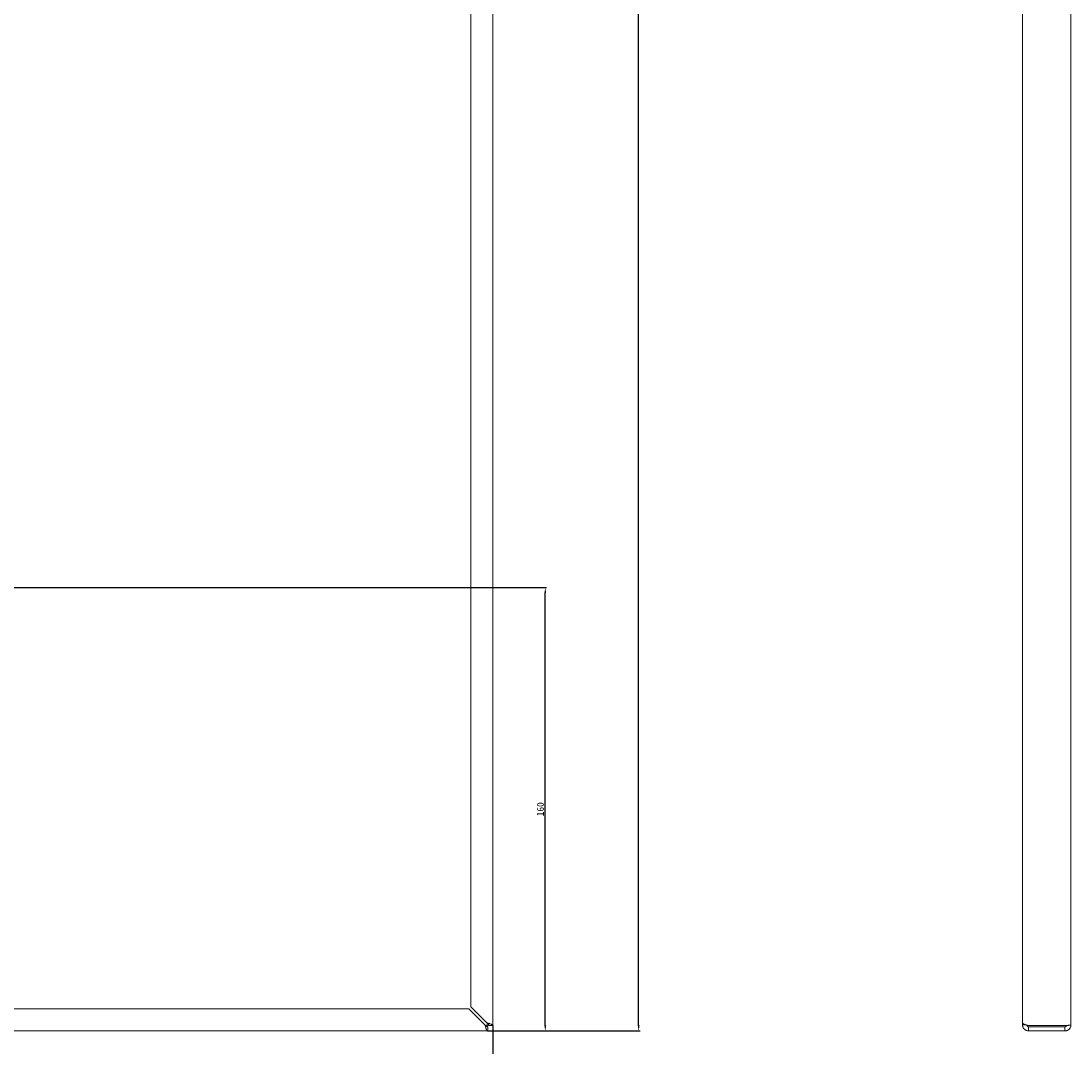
# Model space of a CAD drawing. Header units: millimetres. Extents: x 7284 to 21933, y -3393 to -31.
# Tile 35 of 57: x 12936 to 13315, y -2712 to -2342. Entities that reach past the tile are written whole.
import ezdxf

# ---------------------------------------------------------------- set-up
doc = ezdxf.new("R2010")
doc.units = ezdxf.units.MM
doc.header["$PDSIZE"] = -1
doc.layers.add('60', color=7, linetype='Continuous')
doc.layers.add('dim', color=84, linetype='Continuous', lineweight=9)
doc.styles.get("Standard").update_dxf_attribs({"font": 'SimSun.ttf'})
doc.dimstyles.new('ISO-25', dxfattribs={"dimtxt": 2.5, "dimasz": 2.5, "dimexe": 1.25, "dimexo": 0.625, "dimtad": 1, "dimtxsty": 'Standard', "dimcen": 2.5, "dimadec": 0, "dimazin": 0, "dimtfac": 1, "dimtmove": 0, "dimatfit": 3, "dimfxl": 0, "dimarcsym": 0})

# ---------------------------------------------------------------- blocks, each defined once
blk = doc.blocks.new('*D73')
at = {"layer": 'Defpoints', "color": 0}
for p in [(13104.36, -1726.12), (13158.86, -1726.12), (13104.35, -2706.42)]:
    blk.add_point(p, dxfattribs=at)
at = {"layer": 'dim', "color": 0, "linetype": 'Continuous', "lineweight": -2}
for p, q in [((13104.36, -1726.12), (13159.36, -1726.12)), ((13158.86, -2704.42), (13158.86, -1728.12)), ((13104.35, -2706.42), (13159.36, -2706.42))]:
    blk.add_line(p, q, dxfattribs=at)
at = {"layer": 'dim', "color": 0}
for points in [[(13158.53, -1728.12), (13159.19, -1728.12), (13158.86, -1726.12)], [(13158.53, -2704.42), (13159.19, -2704.42), (13158.86, -2706.42)]]:
    blk.add_solid(points, dxfattribs=at)
at = {"layer": 'dim', "color": 0, "insert": (13156.9, -2216.27), "char_height": 2.5, "attachment_point": 5, "rotation": 90}
blk.add_mtext('980,3', dxfattribs=at)
blk = doc.blocks.new('*D74')
at = {"layer": 'Defpoints', "color": 0}
for p in [(12556.86, -2704.51), (13106.26, -2704.51), (13106.26, -2747.6)]:
    blk.add_point(p, dxfattribs=at)
at = {"layer": 'dim', "color": 0, "linetype": 'Continuous', "lineweight": -2}
for p, q in [((12556.86, -2704.51), (12556.86, -2748.1)), ((13106.26, -2704.51), (13106.26, -2748.1)), ((12558.86, -2747.6), (13104.26, -2747.6))]:
    blk.add_line(p, q, dxfattribs=at)
at = {"layer": 'dim', "color": 0}
for points in [[(12558.86, -2747.27), (12558.86, -2747.93), (12556.86, -2747.6)], [(13104.26, -2747.27), (13104.26, -2747.93), (13106.26, -2747.6)]]:
    blk.add_solid(points, dxfattribs=at)
at = {"layer": 'dim', "color": 0, "insert": (12831.56, -2745.64), "char_height": 2.5, "attachment_point": 5}
blk.add_mtext('549,4', dxfattribs=at)
blk = doc.blocks.new('*D75')
at = {"layer": 'Defpoints', "color": 0}
for p in [(12869.76, -2601.42), (13106.26, -2704.51), (12869.76, -2726.07)]:
    blk.add_point(p, dxfattribs=at)
at = {"layer": 'dim', "color": 0, "linetype": 'Continuous', "lineweight": -2}
for p, q in [((12869.76, -2601.42), (12869.76, -2726.57)), ((13106.26, -2704.51), (13106.26, -2726.57)), ((13104.26, -2726.07), (12871.76, -2726.07))]:
    blk.add_line(p, q, dxfattribs=at)
at = {"layer": 'dim', "color": 0}
for points in [[(12871.76, -2725.74), (12871.76, -2726.4), (12869.76, -2726.07)], [(13104.26, -2725.74), (13104.26, -2726.4), (13106.26, -2726.07)]]:
    blk.add_solid(points, dxfattribs=at)
at = {"layer": 'dim', "color": 0, "insert": (12988.01, -2724.11), "char_height": 2.5, "attachment_point": 5}
blk.add_mtext('236,5', dxfattribs=at)
blk = doc.blocks.new('*D76')
at = {"layer": 'Defpoints', "color": 0}
for p in [(12927.26, -2546.42), (13125.15, -2546.42), (13104.35, -2706.42)]:
    blk.add_point(p, dxfattribs=at)
at = {"layer": 'dim', "color": 0, "linetype": 'Continuous', "lineweight": -2}
for p, q in [((12927.26, -2546.42), (13125.65, -2546.42)), ((13125.15, -2704.42), (13125.15, -2548.42)), ((13104.35, -2706.42), (13125.65, -2706.42))]:
    blk.add_line(p, q, dxfattribs=at)
at = {"layer": 'dim', "color": 0}
for points in [[(13124.81, -2548.42), (13125.48, -2548.42), (13125.15, -2546.42)], [(13124.81, -2704.42), (13125.48, -2704.42), (13125.15, -2706.42)]]:
    blk.add_solid(points, dxfattribs=at)
at = {"layer": 'dim', "color": 0, "insert": (13123.4, -2626.42), "char_height": 2.5, "attachment_point": 5, "rotation": 90}
blk.add_mtext('160', dxfattribs=at)

msp = doc.modelspace()

# ---------------------------------------------------------------- linework, layer by layer
at = {"layer": '60', "color": 7, "linetype": 'Continuous', "lineweight": 18}
for p, q in [((13106.263, -1728.023), (13106.263, -2704.508)), ((13314.924, -1728.315), (13314.924, -2704.215)), ((13297.424, -1729.023), (13297.424, -2703.508)), ((13098.263, -1734.823), (13098.263, -2697.708)), ((13097.556, -2698.415), (12565.571, -2698.415)), ((13097.556, -2698.415), (13103.356, -2704.215)), ((13104.063, -2703.508), (13098.263, -2697.708)), ((13104.356, -2704.915), (13104.356, -2706.415)), ((13104.763, -2704.508), (13106.263, -2704.508)), ((13297.424, -2703.508), (13297.424, -2704.215)), ((13297.424, -2704.215), (13298.649, -2704.215)), ((13299.624, -2704.508), (13312.724, -2704.508)), ((13312.724, -2704.915), (13299.624, -2704.915)), ((13299.624, -2704.915), (13299.624, -2706.415)), ((13312.724, -2704.915), (13312.724, -2706.415)), ((13104.356, -2706.415), (12558.771, -2706.415)), ((13312.724, -2706.415), (13299.624, -2706.415))]:
    msp.add_line(p, q, dxfattribs=at)
at = {"layer": '60', "color": 7, "linetype": 'Continuous', "lineweight": 13}
for p, q in [((13106.263, -2704.506), (13106.263, -1728.025)), ((13314.924, -2704.216), (13314.924, -1728.315)), ((12558.773, -2706.415), (13104.354, -2706.415))]:
    msp.add_line(p, q, dxfattribs=at)
at = {"layer": '60', "color": 7, "linetype": 'Continuous', "lineweight": 18}
for points, knots in [([(13103.356, -2704.215), (13103.398, -2704.262), (13103.44, -2704.307), (13103.523, -2704.397), (13103.564, -2704.44), (13103.616, -2704.493), (13103.627, -2704.504), (13103.647, -2704.525), (13103.658, -2704.535), (13103.689, -2704.565), (13103.71, -2704.585), (13103.773, -2704.642), (13103.814, -2704.678), (13103.877, -2704.726), (13103.898, -2704.742), (13103.94, -2704.771), (13103.982, -2704.799), (13104.023, -2704.822), (13104.065, -2704.844), (13104.086, -2704.854), (13104.149, -2704.88), (13104.19, -2704.893), (13104.252, -2704.906), (13104.283, -2704.911), (13104.314, -2704.914), (13104.335, -2704.915), (13104.346, -2704.915), (13104.356, -2704.915)], [0, 0, 0, 0, 0.125, 0.125, 0.25, 0.25, 0.28125, 0.28125, 0.3125, 0.3125, 0.375, 0.375, 0.5, 0.5, 0.5625, 0.5625, 0.625, 0.6875, 0.6875, 0.75, 0.75, 0.875, 0.875, 0.9375, 0.96875, 0.96875, 1, 1, 1, 1]), ([(13103.356, -2704.215), (13103.398, -2704.361), (13103.44, -2704.504), (13103.502, -2704.714), (13103.523, -2704.784), (13103.554, -2704.887), (13103.564, -2704.922), (13103.58, -2704.973), (13103.585, -2704.99), (13103.596, -2705.024), (13103.601, -2705.041), (13103.648, -2705.191), (13103.689, -2705.317), (13103.752, -2705.496), (13103.772, -2705.554), (13103.799, -2705.624), (13103.804, -2705.638), (13103.814, -2705.665), (13103.83, -2705.706), (13103.846, -2705.745), (13103.898, -2705.872), (13103.939, -2705.963), (13103.991, -2706.063), (13104.001, -2706.083), (13104.022, -2706.12), (13104.033, -2706.138), (13104.064, -2706.189), (13104.085, -2706.22), (13104.147, -2706.302), (13104.189, -2706.344), (13104.241, -2706.38), (13104.251, -2706.386), (13104.272, -2706.397), (13104.283, -2706.401), (13104.314, -2706.412), (13104.335, -2706.415), (13104.356, -2706.415)], [0, 0, 0, 0, 0.125, 0.125, 0.1875, 0.1875, 0.21875, 0.21875, 0.234375, 0.234375, 0.25, 0.25, 0.375, 0.375, 0.4375, 0.4375, 0.453125, 0.453125, 0.46875, 0.5, 0.5, 0.625, 0.625, 0.65625, 0.65625, 0.6875, 0.6875, 0.75, 0.75, 0.875, 0.875, 0.90625, 0.90625, 0.9375, 0.9375, 1, 1, 1, 1]), ([(13106.263, -2704.508), (13106.263, -2704.466), (13106.249, -2704.425), (13106.207, -2704.363), (13106.19, -2704.342), (13106.159, -2704.311), (13106.147, -2704.3), (13106.129, -2704.285), (13106.123, -2704.279), (13106.11, -2704.269), (13106.103, -2704.264), (13106.041, -2704.217), (13105.973, -2704.175), (13105.854, -2704.113), (13105.811, -2704.092), (13105.753, -2704.066), (13105.742, -2704.061), (13105.718, -2704.05), (13105.682, -2704.035), (13105.645, -2704.019), (13105.518, -2703.967), (13105.407, -2703.926), (13105.258, -2703.874), (13105.227, -2703.863), (13105.165, -2703.842), (13105.134, -2703.832), (13105.038, -2703.8), (13104.973, -2703.78), (13104.774, -2703.717), (13104.637, -2703.676), (13104.46, -2703.624), (13104.424, -2703.613), (13104.352, -2703.592), (13104.316, -2703.582), (13104.208, -2703.55), (13104.136, -2703.529), (13104.063, -2703.508)], [0, 0, 0, 0, 0.125, 0.125, 0.1875, 0.1875, 0.21875, 0.21875, 0.234375, 0.234375, 0.25, 0.25, 0.375, 0.375, 0.4375, 0.4375, 0.453125, 0.453125, 0.46875, 0.5, 0.5, 0.625, 0.625, 0.65625, 0.65625, 0.6875, 0.6875, 0.75, 0.75, 0.875, 0.875, 0.90625, 0.90625, 0.9375, 0.9375, 1, 1, 1, 1]), ([(13104.763, -2704.508), (13104.763, -2704.466), (13104.759, -2704.425), (13104.741, -2704.342), (13104.728, -2704.301), (13104.706, -2704.249), (13104.701, -2704.238), (13104.692, -2704.217), (13104.686, -2704.207), (13104.67, -2704.175), (13104.658, -2704.154), (13104.62, -2704.092), (13104.591, -2704.05), (13104.542, -2703.988), (13104.525, -2703.967), (13104.49, -2703.925), (13104.453, -2703.883), (13104.413, -2703.841), (13104.372, -2703.799), (13104.352, -2703.778), (13104.288, -2703.716), (13104.245, -2703.675), (13104.178, -2703.613), (13104.144, -2703.581), (13104.109, -2703.55), (13104.086, -2703.529), (13104.075, -2703.519), (13104.063, -2703.508)], [0, 0, 0, 0, 0.125, 0.125, 0.25, 0.25, 0.28125, 0.28125, 0.3125, 0.3125, 0.375, 0.375, 0.5, 0.5, 0.5625, 0.5625, 0.625, 0.6875, 0.6875, 0.75, 0.75, 0.875, 0.875, 0.9375, 0.96875, 0.96875, 1, 1, 1, 1]), ([(13104.356, -2704.915), (13104.353, -2704.915), (13104.35, -2704.915), (13104.344, -2704.914), (13104.335, -2704.911), (13104.32, -2704.903), (13104.308, -2704.892), (13104.298, -2704.882), (13104.295, -2704.878), (13104.289, -2704.871), (13104.286, -2704.867), (13104.271, -2704.845), (13104.259, -2704.823), (13104.24, -2704.785), (13104.234, -2704.771), (13104.222, -2704.742), (13104.216, -2704.727), (13104.198, -2704.678), (13104.185, -2704.642), (13104.167, -2704.585), (13104.161, -2704.566), (13104.149, -2704.525), (13104.143, -2704.504), (13104.124, -2704.441), (13104.112, -2704.397), (13104.094, -2704.33), (13104.088, -2704.307), (13104.079, -2704.273), (13104.076, -2704.261), (13104.07, -2704.238), (13104.066, -2704.227), (13104.063, -2704.215)], [0, 0, 0, 0, 0.03125, 0.03125, 0.0625, 0.125, 0.1875, 0.1875, 0.21875, 0.21875, 0.25, 0.25, 0.375, 0.375, 0.4375, 0.4375, 0.5, 0.5, 0.625, 0.625, 0.6875, 0.6875, 0.75, 0.75, 0.875, 0.875, 0.9375, 0.9375, 0.96875, 0.96875, 1, 1, 1, 1]), ([(13104.063, -2704.215), (13104.075, -2704.218), (13104.087, -2704.222), (13104.109, -2704.228), (13104.144, -2704.237), (13104.2, -2704.252), (13104.244, -2704.264), (13104.277, -2704.273), (13104.288, -2704.276), (13104.31, -2704.283), (13104.321, -2704.286), (13104.374, -2704.301), (13104.414, -2704.313), (13104.471, -2704.331), (13104.489, -2704.337), (13104.525, -2704.35), (13104.542, -2704.356), (13104.591, -2704.374), (13104.62, -2704.386), (13104.658, -2704.405), (13104.67, -2704.411), (13104.691, -2704.423), (13104.701, -2704.429), (13104.728, -2704.447), (13104.741, -2704.459), (13104.754, -2704.478), (13104.758, -2704.484), (13104.761, -2704.493), (13104.762, -2704.496), (13104.763, -2704.502), (13104.763, -2704.505), (13104.763, -2704.508)], [0, 0, 0, 0, 0.03125, 0.03125, 0.0625, 0.125, 0.1875, 0.1875, 0.21875, 0.21875, 0.25, 0.25, 0.375, 0.375, 0.4375, 0.4375, 0.5, 0.5, 0.625, 0.625, 0.6875, 0.6875, 0.75, 0.75, 0.875, 0.875, 0.9375, 0.9375, 0.96875, 0.96875, 1, 1, 1, 1]), ([(13299.624, -2704.508), (13299.479, -2704.466), (13299.336, -2704.425), (13299.125, -2704.363), (13299.056, -2704.342), (13298.952, -2704.311), (13298.918, -2704.3), (13298.867, -2704.285), (13298.85, -2704.279), (13298.816, -2704.269), (13298.799, -2704.264), (13298.649, -2704.217), (13298.523, -2704.175), (13298.344, -2704.113), (13298.286, -2704.092), (13298.216, -2704.066), (13298.202, -2704.061), (13298.174, -2704.05), (13298.134, -2704.035), (13298.095, -2704.019), (13297.968, -2703.967), (13297.877, -2703.926), (13297.776, -2703.874), (13297.757, -2703.863), (13297.72, -2703.842), (13297.702, -2703.832), (13297.651, -2703.8), (13297.62, -2703.78), (13297.537, -2703.717), (13297.496, -2703.676), (13297.46, -2703.624), (13297.454, -2703.613), (13297.443, -2703.592), (13297.439, -2703.582), (13297.428, -2703.55), (13297.424, -2703.529), (13297.424, -2703.508)], [0, 0, 0, 0, 0.125, 0.125, 0.1875, 0.1875, 0.21875, 0.21875, 0.234375, 0.234375, 0.25, 0.25, 0.375, 0.375, 0.4375, 0.4375, 0.453125, 0.453125, 0.46875, 0.5, 0.5, 0.625, 0.625, 0.65625, 0.65625, 0.6875, 0.6875, 0.75, 0.75, 0.875, 0.875, 0.90625, 0.90625, 0.9375, 0.9375, 1, 1, 1, 1]), ([(13297.424, -2704.215), (13297.424, -2704.361), (13297.439, -2704.504), (13297.481, -2704.714), (13297.498, -2704.784), (13297.529, -2704.887), (13297.541, -2704.922), (13297.559, -2704.973), (13297.565, -2704.99), (13297.578, -2705.024), (13297.585, -2705.041), (13297.647, -2705.191), (13297.715, -2705.317), (13297.834, -2705.496), (13297.877, -2705.554), (13297.934, -2705.624), (13297.946, -2705.638), (13297.97, -2705.665), (13298.006, -2705.706), (13298.043, -2705.745), (13298.17, -2705.872), (13298.281, -2705.963), (13298.43, -2706.063), (13298.46, -2706.083), (13298.523, -2706.12), (13298.554, -2706.138), (13298.65, -2706.189), (13298.715, -2706.22), (13298.914, -2706.302), (13299.051, -2706.344), (13299.228, -2706.38), (13299.264, -2706.386), (13299.335, -2706.397), (13299.371, -2706.401), (13299.479, -2706.412), (13299.552, -2706.415), (13299.624, -2706.415)], [0, 0, 0, 0, 0.125, 0.125, 0.1875, 0.1875, 0.21875, 0.21875, 0.234375, 0.234375, 0.25, 0.25, 0.375, 0.375, 0.4375, 0.4375, 0.453125, 0.453125, 0.46875, 0.5, 0.5, 0.625, 0.625, 0.65625, 0.65625, 0.6875, 0.6875, 0.75, 0.75, 0.875, 0.875, 0.90625, 0.90625, 0.9375, 0.9375, 1, 1, 1, 1]), ([(13298.924, -2704.215), (13298.924, -2704.262), (13298.929, -2704.307), (13298.947, -2704.397), (13298.96, -2704.44), (13298.982, -2704.493), (13298.986, -2704.504), (13298.996, -2704.525), (13299.001, -2704.535), (13299.018, -2704.565), (13299.029, -2704.585), (13299.068, -2704.642), (13299.097, -2704.678), (13299.145, -2704.726), (13299.163, -2704.742), (13299.198, -2704.771), (13299.235, -2704.799), (13299.275, -2704.822), (13299.315, -2704.844), (13299.336, -2704.854), (13299.4, -2704.88), (13299.443, -2704.893), (13299.51, -2704.906), (13299.544, -2704.911), (13299.578, -2704.914), (13299.601, -2704.915), (13299.613, -2704.915), (13299.624, -2704.915)], [0, 0, 0, 0, 0.125, 0.125, 0.25, 0.25, 0.28125, 0.28125, 0.3125, 0.3125, 0.375, 0.375, 0.5, 0.5, 0.5625, 0.5625, 0.625, 0.6875, 0.6875, 0.75, 0.75, 0.875, 0.875, 0.9375, 0.96875, 0.96875, 1, 1, 1, 1]), ([(13312.724, -2706.415), (13312.796, -2706.415), (13312.939, -2706.408), (13313.082, -2706.387), (13313.189, -2706.366), (13313.224, -2706.358), (13313.294, -2706.341), (13313.329, -2706.331), (13313.432, -2706.3), (13313.567, -2706.251), (13313.697, -2706.19), (13313.793, -2706.139), (13313.824, -2706.121), (13313.887, -2706.084), (13313.917, -2706.064), (13314.067, -2705.964), (13314.178, -2705.873), (13314.305, -2705.746), (13314.342, -2705.707), (13314.378, -2705.666), (13314.402, -2705.639), (13314.414, -2705.625), (13314.471, -2705.555), (13314.514, -2705.497), (13314.634, -2705.317), (13314.702, -2705.191), (13314.764, -2705.041), (13314.771, -2705.024), (13314.784, -2704.99), (13314.79, -2704.973), (13314.808, -2704.922), (13314.82, -2704.887), (13314.851, -2704.784), (13314.886, -2704.645), (13314.917, -2704.432), (13314.924, -2704.288), (13314.924, -2704.215)], [0, 0, 0, 0, 0.0625, 0.125, 0.125, 0.15625, 0.15625, 0.1875, 0.1875, 0.25, 0.3125, 0.3125, 0.34375, 0.34375, 0.375, 0.375, 0.5, 0.5, 0.53125, 0.546875, 0.546875, 0.5625, 0.5625, 0.625, 0.625, 0.75, 0.75, 0.765625, 0.765625, 0.78125, 0.78125, 0.8125, 0.8125, 0.875, 0.9375, 1, 1, 1, 1]), ([(13314.924, -2704.215), (13314.924, -2704.221), (13314.921, -2704.228), (13314.91, -2704.237), (13314.906, -2704.24), (13314.895, -2704.246), (13314.889, -2704.249), (13314.854, -2704.264), (13314.812, -2704.276), (13314.743, -2704.292), (13314.729, -2704.295), (13314.698, -2704.301), (13314.682, -2704.304), (13314.63, -2704.313), (13314.593, -2704.319), (13314.473, -2704.337), (13314.382, -2704.35), (13314.268, -2704.363), (13314.255, -2704.365), (13314.228, -2704.368), (13314.215, -2704.37), (13314.175, -2704.374), (13314.147, -2704.377), (13314.064, -2704.386), (13313.948, -2704.398), (13313.764, -2704.417), (13313.634, -2704.429), (13313.5, -2704.441), (13313.432, -2704.447), (13313.294, -2704.459), (13313.155, -2704.472), (13313.013, -2704.484), (13312.905, -2704.493), (13312.869, -2704.496), (13312.797, -2704.502), (13312.76, -2704.505), (13312.724, -2704.508)], [0, 0, 0, 0, 0.0625, 0.0625, 0.09375, 0.09375, 0.125, 0.125, 0.25, 0.25, 0.28125, 0.28125, 0.3125, 0.3125, 0.375, 0.375, 0.5, 0.5, 0.515625, 0.515625, 0.53125, 0.53125, 0.5625, 0.5625, 0.625, 0.6875, 0.75, 0.75, 0.8125, 0.8125, 0.875, 0.9375, 0.9375, 0.96875, 0.96875, 1, 1, 1, 1]), ([(13312.724, -2704.915), (13312.736, -2704.915), (13312.747, -2704.915), (13312.77, -2704.914), (13312.805, -2704.911), (13312.861, -2704.903), (13312.905, -2704.892), (13312.938, -2704.882), (13312.949, -2704.878), (13312.971, -2704.871), (13312.982, -2704.867), (13313.035, -2704.845), (13313.075, -2704.823), (13313.132, -2704.785), (13313.15, -2704.771), (13313.186, -2704.742), (13313.203, -2704.727), (13313.252, -2704.678), (13313.281, -2704.642), (13313.319, -2704.585), (13313.331, -2704.566), (13313.352, -2704.525), (13313.362, -2704.504), (13313.375, -2704.473), (13313.38, -2704.462), (13313.383, -2704.452)], [0, 0, 0, 0, 0.0400248, 0.0400248, 0.0800496, 0.1600992, 0.2401488, 0.2401488, 0.2801736, 0.2801736, 0.3201984, 0.3201984, 0.4802975, 0.4802975, 0.5603471, 0.5603471, 0.6403967, 0.6403967, 0.8004959, 0.8004959, 0.8805455, 0.8805455, 0.9605951, 0.9605951, 1, 1, 1, 1])]:
    msp.add_open_spline(points, degree=3, knots=knots, dxfattribs=at)

# ---------------------------------------------------------------- dimensions: what is measured, and where the dimension line sits
at = {"layer": 'dim'}
for base, p2, picture, middle in [((13158.861, -1726.115), (13104.356, -1726.115), '*D73', (13156.902, -2216.265)), ((13125.147, -2546.415), (12927.263, -2546.415), '*D76', (13123.397, -2626.415))]:
    dim = msp.add_linear_dim(base=base, p1=(13104.354, -2706.415), p2=p2, angle=90, dimstyle='ISO-25', override={"dimasz": 2, "dimexe": 0.49975, "dimexo": 0, "dimgap": 0.49975, "dimadec": 2, "dimazin": 2, "dimtzin": 0, "dimarcsym": 1}, dxfattribs=at)
    dim.commit()
    dim.dimension.update_dxf_attribs({"geometry": picture, "text_midpoint": middle})
for base, p1, p2, picture, middle in [((12869.763, -2726.069), (13106.263, -2704.506), (12869.763, -2601.415), '*D75', (12988.013, -2724.109)), ((13106.263, -2747.601), (12556.863, -2704.508), (13106.263, -2704.508), '*D74', (12831.563, -2745.642))]:
    dim = msp.add_linear_dim(base=base, p1=p1, p2=p2, dimstyle='ISO-25', override={"dimasz": 2, "dimexe": 0.49975, "dimexo": 0, "dimgap": 0.49975, "dimadec": 2, "dimazin": 2, "dimtzin": 0, "dimarcsym": 1}, dxfattribs=at)
    dim.commit()
    dim.dimension.update_dxf_attribs({"geometry": picture, "text_midpoint": middle})

doc.saveas('drawing.dxf')
